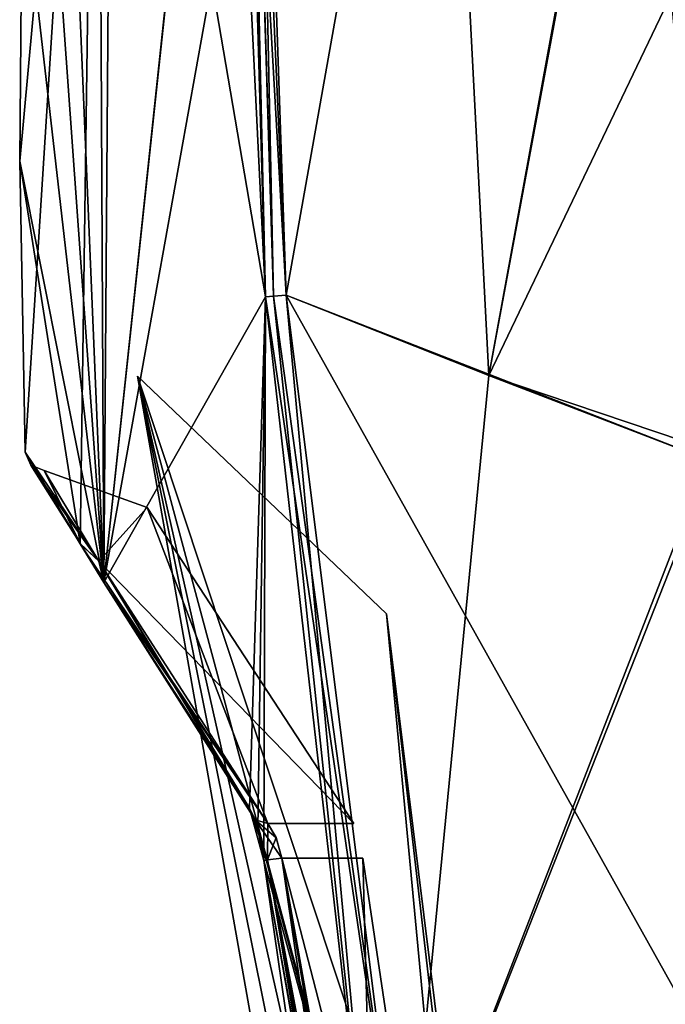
# Model space of a CAD drawing. Header units: millimetres. Extents: x -137 to 239, y -69 to 620.
# Tile 56 of 100: x -115 to -81, y 261 to 313. Entities that reach past the tile are written whole.
import ezdxf

# ---------------------------------------------------------------- set-up
doc = ezdxf.new("R2010")
doc.units = ezdxf.units.MM
doc.header["$LTSCALE"] = 65.185185
for name, color, linetype in [('506', 7, 'CONTINUOUS'), ('509', 7, 'CONTINUOUS'), ('510', 7, 'CONTINUOUS'), ('516', 7, 'CONTINUOUS'), ('518', 7, 'CONTINUOUS'), ('522', 7, 'CONTINUOUS'), ('524', 7, 'CONTINUOUS'), ('525', 7, 'CONTINUOUS'), ('530', 7, 'CONTINUOUS'), ('532', 7, 'CONTINUOUS'), ('572', 7, 'CONTINUOUS'), ('573', 7, 'CONTINUOUS'), ('574', 7, 'CONTINUOUS'), ('575', 7, 'CONTINUOUS'), ('576', 7, 'CONTINUOUS'), ('577', 7, 'CONTINUOUS'), ('578', 7, 'CONTINUOUS'), ('579', 7, 'CONTINUOUS'), ('580', 7, 'CONTINUOUS'), ('664', 7, 'CONTINUOUS')]:
    doc.layers.add(name, color=color, linetype=linetype)

msp = doc.modelspace()

# ---------------------------------------------------------------- linework, layer by layer
at = {"layer": '506', "color": 7, "linetype": 'Continuous'}
for points in [[(-113.386, 350.8, 0), (-110.551, 283.124, -58.287), (-114.337, 335.908, 0), (-113.386, 350.8, 0)], [(-110.892, 350.607, -54.722), (-110.551, 283.124, -58.287), (-113.386, 350.8, 0), (-110.892, 350.607, -54.722)], [(-103.229, 323.949, -108.959), (-101.961, 298.31, -108.801), (-110.892, 350.607, -54.722), (-103.229, 323.949, -108.959)], [(-110.892, 350.607, -54.722), (-101.961, 298.31, -108.801), (-110.551, 283.124, -58.287), (-110.892, 350.607, -54.722)], [(-114.337, 335.908, 0), (-110.551, 283.124, -58.287), (-114.884, 320.994, 0), (-114.337, 335.908, 0)], [(-114.884, 320.994, 0), (-110.551, 283.124, -58.287), (-115.024, 305.522, 0), (-114.884, 320.994, 0)], [(-115.024, 305.522, 0), (-110.551, 283.124, -58.287), (-111.817, 285.187, -48.948), (-115.024, 305.522, 0)], [(-114.728, 290.049, 0), (-115.024, 305.522, 0), (-111.817, 285.187, -48.948), (-114.728, 290.049, 0)], [(-110.551, 283.124, -58.287), (-101.961, 298.31, -108.801), (-102.806, 271.136, -95.179), (-110.551, 283.124, -58.287)], [(-102.806, 271.136, -95.179), (-101.961, 298.31, -108.801), (-102.368, 270.032, -96.527), (-102.806, 271.136, -95.179)], [(-101.961, 298.31, -108.801), (-96.106, 246.612, -108.204), (-102.368, 270.032, -96.527), (-101.961, 298.31, -108.801)], [(-96.106, 246.612, -108.204), (-102.059, 268.358, -97.04), (-102.368, 270.032, -96.527), (-96.106, 246.612, -108.204)], [(-96.771, 231.899, -97.066), (-102.059, 268.358, -97.04), (-96.106, 246.612, -108.204), (-96.771, 231.899, -97.066)]]:
    msp.add_3dface(points, dxfattribs=at)
at = {"layer": '509', "color": 7, "linetype": 'Continuous'}
for points in [[(-100.867, 298.384, -110.952), (-90.091, 294.13, -122.054), (-78.216, 289.553, -132.131), (-100.867, 298.384, -110.952)], [(-72.488, 247.642, -132.355), (-100.867, 298.384, -110.952), (-78.216, 289.553, -132.131), (-72.488, 247.642, -132.355)], [(-100.867, 298.384, -110.952), (-72.488, 247.642, -132.355), (-94.579, 248.062, -111.447), (-100.867, 298.384, -110.952)], [(-90.091, 294.13, -122.054), (-78.277, 290.138, -132.129), (-78.216, 289.553, -132.131), (-90.091, 294.13, -122.054)]]:
    msp.add_3dface(points, dxfattribs=at)
at = {"layer": '510', "color": 7, "linetype": 'Continuous'}
for points in [[(-102.317, 323.94, -110.824), (-92.699, 344.365, -122.047), (-100.867, 298.384, -110.952), (-102.317, 323.94, -110.824)], [(-100.867, 298.384, -110.952), (-92.699, 344.365, -122.047), (-90.091, 294.13, -122.054), (-100.867, 298.384, -110.952)], [(-92.699, 344.365, -122.047), (-81.824, 339.337, -132.344), (-90.091, 294.13, -122.054), (-92.699, 344.365, -122.047)], [(-81.824, 339.337, -132.344), (-81.803, 338.789, -132.335), (-90.091, 294.13, -122.054), (-81.824, 339.337, -132.344)], [(-81.803, 338.789, -132.335), (-80.412, 314.377, -132.119), (-90.091, 294.13, -122.054), (-81.803, 338.789, -132.335)], [(-80.412, 314.377, -132.119), (-78.277, 290.138, -132.129), (-90.091, 294.13, -122.054), (-80.412, 314.377, -132.119)]]:
    msp.add_3dface(points, dxfattribs=at)
at = {"layer": '516', "color": 7, "linetype": 'Continuous'}
for points in [[(-94.579, 248.062, -111.447), (-101.961, 298.31, -108.801), (-101.539, 298.331, -109.943), (-94.579, 248.062, -111.447)], [(-96.106, 246.612, -108.204), (-101.961, 298.31, -108.801), (-94.579, 248.062, -111.447), (-96.106, 246.612, -108.204)], [(-100.867, 298.384, -110.952), (-94.579, 248.062, -111.447), (-101.539, 298.331, -109.943), (-100.867, 298.384, -110.952)]]:
    msp.add_3dface(points, dxfattribs=at)
at = {"layer": '518', "color": 7, "linetype": 'Continuous'}
for points in [[(-101.961, 298.31, -108.801), (-103.229, 323.949, -108.959), (-103.135, 349.658, -109.953), (-101.961, 298.31, -108.801)], [(-101.539, 298.331, -109.943), (-101.961, 298.31, -108.801), (-103.135, 349.658, -109.953), (-101.539, 298.331, -109.943)], [(-102.613, 349.648, -110.794), (-101.539, 298.331, -109.943), (-103.135, 349.658, -109.953), (-102.613, 349.648, -110.794)], [(-102.613, 349.648, -110.794), (-102.317, 323.94, -110.824), (-101.539, 298.331, -109.943), (-102.613, 349.648, -110.794)], [(-102.317, 323.94, -110.824), (-100.867, 298.384, -110.952), (-101.539, 298.331, -109.943), (-102.317, 323.94, -110.824)]]:
    msp.add_3dface(points, dxfattribs=at)
at = {"layer": '522', "color": 7, "linetype": 'Continuous'}
for points in [[(-114.884, 320.994, 0), (-115.024, 305.522, 0), (-110.892, 350.607, 54.724), (-114.884, 320.994, 0)], [(-115.024, 305.522, 0), (-114.728, 290.049, 0), (-110.892, 350.607, 54.724), (-115.024, 305.522, 0)], [(-114.728, 290.049, 0), (-111.816, 285.186, 48.955), (-110.892, 350.607, 54.724), (-114.728, 290.049, 0)], [(-111.816, 285.186, 48.955), (-110.552, 283.127, 58.28), (-110.892, 350.607, 54.724), (-111.816, 285.186, 48.955)], [(-110.892, 350.607, 54.724), (-110.552, 283.127, 58.28), (-110.057, 350.542, 63.21), (-110.892, 350.607, 54.724)], [(-110.057, 350.542, 63.21), (-110.552, 283.127, 58.28), (-103.433, 350.028, 108.991), (-110.057, 350.542, 63.21)], [(-103.433, 350.028, 108.991), (-110.552, 283.127, 58.28), (-103.433, 349.759, 109.01), (-103.433, 350.028, 108.991)], [(-103.433, 349.759, 109.01), (-110.552, 283.127, 58.28), (-103.229, 323.949, 108.959), (-103.433, 349.759, 109.01)], [(-103.229, 323.949, 108.959), (-110.552, 283.127, 58.28), (-101.961, 298.31, 108.801), (-103.229, 323.949, 108.959)], [(-110.552, 283.127, 58.28), (-102.806, 271.136, 95.179), (-101.961, 298.31, 108.801), (-110.552, 283.127, 58.28)], [(-102.806, 271.136, 95.179), (-102.369, 270.035, 96.525), (-101.961, 298.31, 108.801), (-102.806, 271.136, 95.179)], [(-102.369, 270.035, 96.525), (-102.059, 268.358, 97.039), (-101.961, 298.31, 108.801), (-102.369, 270.035, 96.525)], [(-101.961, 298.31, 108.801), (-102.059, 268.358, 97.039), (-96.105, 246.608, 108.204), (-101.961, 298.31, 108.801)], [(-102.059, 268.358, 97.039), (-96.772, 231.898, 97.066), (-96.105, 246.608, 108.204), (-102.059, 268.358, 97.039)]]:
    msp.add_3dface(points, dxfattribs=at)
at = {"layer": '524', "color": 7, "linetype": 'Continuous'}
for points in [[(-100.867, 298.384, 110.952), (-94.579, 248.064, 111.447), (-90.091, 294.13, 122.054), (-100.867, 298.384, 110.952)], [(-90.091, 294.13, 122.054), (-94.579, 248.064, 111.447), (-78.277, 290.138, 132.129), (-90.091, 294.13, 122.054)], [(-94.579, 248.064, 111.447), (-78.217, 289.553, 132.131), (-78.277, 290.138, 132.129), (-94.579, 248.064, 111.447)], [(-72.488, 247.645, 132.355), (-78.217, 289.553, 132.131), (-94.579, 248.064, 111.447), (-72.488, 247.645, 132.355)]]:
    msp.add_3dface(points, dxfattribs=at)
at = {"layer": '525', "color": 7, "linetype": 'Continuous'}
for points in [[(-100.867, 298.384, 110.952), (-102.613, 349.648, 110.794), (-102.317, 323.94, 110.824), (-100.867, 298.384, 110.952)], [(-102.613, 349.648, 110.794), (-100.867, 298.384, 110.952), (-92.699, 344.364, 122.047), (-102.613, 349.648, 110.794)], [(-100.867, 298.384, 110.952), (-90.091, 294.13, 122.054), (-92.699, 344.364, 122.047), (-100.867, 298.384, 110.952)], [(-92.699, 344.364, 122.047), (-90.091, 294.13, 122.054), (-81.824, 339.337, 132.344), (-92.699, 344.364, 122.047)], [(-81.824, 339.337, 132.344), (-90.091, 294.13, 122.054), (-81.803, 338.789, 132.335), (-81.824, 339.337, 132.344)], [(-90.091, 294.13, 122.054), (-78.277, 290.138, 132.129), (-81.803, 338.789, 132.335), (-90.091, 294.13, 122.054)], [(-81.803, 338.789, 132.335), (-78.277, 290.138, 132.129), (-80.412, 314.377, 132.119), (-81.803, 338.789, 132.335)]]:
    msp.add_3dface(points, dxfattribs=at)
at = {"layer": '530', "color": 7, "linetype": 'Continuous'}
for points in [[(-101.961, 298.31, 108.801), (-96.105, 246.608, 108.204), (-101.539, 298.331, 109.943), (-101.961, 298.31, 108.801)], [(-96.105, 246.608, 108.204), (-100.867, 298.384, 110.952), (-101.539, 298.331, 109.943), (-96.105, 246.608, 108.204)], [(-96.105, 246.608, 108.204), (-94.579, 248.064, 111.447), (-100.867, 298.384, 110.952), (-96.105, 246.608, 108.204)]]:
    msp.add_3dface(points, dxfattribs=at)
at = {"layer": '532', "color": 7, "linetype": 'Continuous'}
for points in [[(-103.433, 349.759, 109.01), (-103.229, 323.949, 108.959), (-101.961, 298.31, 108.801), (-103.433, 349.759, 109.01)], [(-103.433, 349.759, 109.01), (-101.961, 298.31, 108.801), (-103.136, 349.658, 109.95), (-103.433, 349.759, 109.01)], [(-101.961, 298.31, 108.801), (-101.539, 298.331, 109.943), (-103.136, 349.658, 109.95), (-101.961, 298.31, 108.801)], [(-101.539, 298.331, 109.943), (-100.867, 298.384, 110.952), (-103.136, 349.658, 109.95), (-101.539, 298.331, 109.943)], [(-103.136, 349.658, 109.95), (-100.867, 298.384, 110.952), (-102.317, 323.94, 110.824), (-103.136, 349.658, 109.95)]]:
    msp.add_3dface(points, dxfattribs=at)
at = {"layer": '572', "color": 7, "linetype": 'Continuous'}
for points in [[(-113.729, 289.082, 0), (-110.826, 284.261, -48.627), (-108.247, 287.103, -31.246), (-113.729, 289.082, 0)], [(-110.827, 284.262, 48.622), (-113.729, 289.082, 0), (-108.247, 287.103, 31.247), (-110.827, 284.262, 48.622)], [(-108.247, 287.103, 31.247), (-113.729, 289.082, 0), (-108.247, 287.103, -31.246), (-108.247, 287.103, 31.247)], [(-97.267, 270.315, 94.57), (-110.827, 284.262, 48.622), (-108.247, 287.103, 31.247), (-97.267, 270.315, 94.57)], [(-110.826, 284.261, -48.627), (-101.838, 270.315, -94.57), (-108.247, 287.103, -31.246), (-110.826, 284.261, -48.627)], [(-108.247, 287.103, -31.246), (-101.838, 270.315, -94.57), (-97.267, 270.315, -94.57), (-108.247, 287.103, -31.246)], [(-101.838, 270.315, 94.57), (-110.827, 284.262, 48.622), (-97.267, 270.315, 94.57), (-101.838, 270.315, 94.57)]]:
    msp.add_3dface(points, dxfattribs=at)
at = {"layer": '573', "color": 7, "linetype": 'Continuous'}
for points in [[(-101.093, 268.466, -95.806), (-95.822, 232.077, -95.806), (-96.787, 268.466, -95.806), (-101.093, 268.466, -95.806)], [(-96.787, 268.466, -95.806), (-95.822, 232.077, -95.806), (-90.922, 229.097, -95.806), (-96.787, 268.466, -95.806)]]:
    msp.add_3dface(points, dxfattribs=at)
at = {"layer": '574', "color": 7, "linetype": 'Continuous'}
for points in [[(-95.822, 232.077, 95.806), (-101.092, 268.466, 95.806), (-90.922, 229.097, 95.806), (-95.822, 232.077, 95.806)], [(-90.922, 229.097, 95.806), (-101.092, 268.466, 95.806), (-96.787, 268.466, 95.806), (-90.922, 229.097, 95.806)]]:
    msp.add_3dface(points, dxfattribs=at)
at = {"layer": '575', "color": 7, "linetype": 'Continuous'}
for points in [[(-114.728, 290.049, 0), (-111.817, 285.187, -48.948), (-114.424, 289.363, 0), (-114.728, 290.049, 0)], [(-114.424, 289.363, 0), (-111.817, 285.187, -48.948), (-113.729, 289.082, 0), (-114.424, 289.363, 0)], [(-113.729, 289.082, 0), (-111.817, 285.187, -48.948), (-110.826, 284.261, -48.627), (-113.729, 289.082, 0)], [(-111.817, 285.187, -48.948), (-110.551, 283.124, -58.287), (-110.826, 284.261, -48.627), (-111.817, 285.187, -48.948)], [(-110.551, 283.124, -58.287), (-102.806, 271.136, -95.179), (-110.826, 284.261, -48.627), (-110.551, 283.124, -58.287)], [(-102.806, 271.136, -95.179), (-102.509, 270.507, -94.836), (-110.826, 284.261, -48.627), (-102.806, 271.136, -95.179)], [(-102.509, 270.507, -94.836), (-101.838, 270.315, -94.57), (-110.826, 284.261, -48.627), (-102.509, 270.507, -94.836)]]:
    msp.add_3dface(points, dxfattribs=at)
at = {"layer": '576', "color": 7, "linetype": 'Continuous'}
for points in [[(-101.093, 268.466, -95.806), (-101.857, 268.38, -96.166), (-95.822, 232.077, -95.806), (-101.093, 268.466, -95.806)], [(-102.059, 268.358, -97.04), (-89.044, 196.043, -96.211), (-101.857, 268.38, -96.166), (-102.059, 268.358, -97.04)], [(-102.059, 268.358, -97.04), (-96.771, 231.899, -97.066), (-89.044, 196.043, -96.211), (-102.059, 268.358, -97.04)], [(-89.044, 196.043, -96.211), (-88.231, 196.1, -95.806), (-101.857, 268.38, -96.166), (-89.044, 196.043, -96.211)], [(-101.857, 268.38, -96.166), (-88.231, 196.1, -95.806), (-95.822, 232.077, -95.806), (-101.857, 268.38, -96.166)]]:
    msp.add_3dface(points, dxfattribs=at)
at = {"layer": '577', "color": 7, "linetype": 'Continuous'}
for points in [[(-114.728, 290.049, 0), (-114.424, 289.363, 0), (-110.827, 284.262, 48.622), (-114.728, 290.049, 0)], [(-114.728, 290.049, 0), (-110.827, 284.262, 48.622), (-111.816, 285.186, 48.955), (-114.728, 290.049, 0)], [(-114.424, 289.363, 0), (-113.729, 289.082, 0), (-110.827, 284.262, 48.622), (-114.424, 289.363, 0)], [(-110.827, 284.262, 48.622), (-101.838, 270.315, 94.57), (-111.816, 285.186, 48.955), (-110.827, 284.262, 48.622)], [(-111.816, 285.186, 48.955), (-101.838, 270.315, 94.57), (-110.552, 283.127, 58.28), (-111.816, 285.186, 48.955)], [(-102.508, 270.506, 94.836), (-102.806, 271.136, 95.179), (-110.552, 283.127, 58.28), (-102.508, 270.506, 94.836)], [(-101.838, 270.315, 94.57), (-102.508, 270.506, 94.836), (-110.552, 283.127, 58.28), (-101.838, 270.315, 94.57)]]:
    msp.add_3dface(points, dxfattribs=at)
at = {"layer": '578', "color": 7, "linetype": 'Continuous'}
for points in [[(-101.092, 268.466, 95.806), (-89.039, 196.043, 96.206), (-101.856, 268.38, 96.166), (-101.092, 268.466, 95.806)], [(-88.231, 196.1, 95.806), (-89.039, 196.043, 96.206), (-101.092, 268.466, 95.806), (-88.231, 196.1, 95.806)], [(-95.822, 232.077, 95.806), (-88.231, 196.1, 95.806), (-101.092, 268.466, 95.806), (-95.822, 232.077, 95.806)], [(-89.039, 196.043, 96.206), (-102.059, 268.358, 97.039), (-101.856, 268.38, 96.166), (-89.039, 196.043, 96.206)], [(-89.201, 196.032, 97.088), (-96.772, 231.898, 97.066), (-102.059, 268.358, 97.039), (-89.201, 196.032, 97.088)], [(-89.201, 196.032, 97.088), (-102.059, 268.358, 97.039), (-89.039, 196.043, 96.206), (-89.201, 196.032, 97.088)]]:
    msp.add_3dface(points, dxfattribs=at)
at = {"layer": '579', "color": 7, "linetype": 'Continuous'}
for points in [[(-102.806, 271.136, -95.179), (-102.368, 270.032, -96.527), (-101.857, 268.38, -96.166), (-102.806, 271.136, -95.179)], [(-102.806, 271.136, -95.179), (-101.857, 268.38, -96.166), (-102.509, 270.507, -94.836), (-102.806, 271.136, -95.179)], [(-101.857, 268.38, -96.166), (-101.093, 268.466, -95.806), (-102.509, 270.507, -94.836), (-101.857, 268.38, -96.166)], [(-102.509, 270.507, -94.836), (-101.093, 268.466, -95.806), (-101.393, 269.561, -95.48), (-102.509, 270.507, -94.836)], [(-101.838, 270.315, -94.57), (-102.509, 270.507, -94.836), (-101.393, 269.561, -95.48), (-101.838, 270.315, -94.57)], [(-102.368, 270.032, -96.527), (-102.059, 268.358, -97.04), (-101.857, 268.38, -96.166), (-102.368, 270.032, -96.527)]]:
    msp.add_3dface(points, dxfattribs=at)
at = {"layer": '580', "color": 7, "linetype": 'Continuous'}
for points in [[(-102.806, 271.136, 95.179), (-102.508, 270.506, 94.836), (-101.856, 268.38, 96.166), (-102.806, 271.136, 95.179)], [(-102.806, 271.136, 95.179), (-102.059, 268.358, 97.039), (-102.369, 270.035, 96.525), (-102.806, 271.136, 95.179)], [(-102.059, 268.358, 97.039), (-102.806, 271.136, 95.179), (-101.856, 268.38, 96.166), (-102.059, 268.358, 97.039)], [(-102.508, 270.506, 94.836), (-101.838, 270.315, 94.57), (-101.856, 268.38, 96.166), (-102.508, 270.506, 94.836)], [(-101.856, 268.38, 96.166), (-101.838, 270.315, 94.57), (-101.395, 269.566, 95.477), (-101.856, 268.38, 96.166)], [(-101.092, 268.466, 95.806), (-101.856, 268.38, 96.166), (-101.395, 269.566, 95.477), (-101.092, 268.466, 95.806)]]:
    msp.add_3dface(points, dxfattribs=at)
at = {"layer": '664', "linetype": 'Continuous'}
for points in [[(-91.211, 194.797, -0.24), (-86.117, 181.586, 45.353), (-108.758, 294.079, 35.732), (-91.211, 194.797, -0.24)], [(-108.758, 294.079, 35.732), (-86.117, 181.586, 45.353), (-84.627, 186.991, 77.375), (-108.758, 294.079, 35.732)], [(-86.117, 181.586, -45.353), (-91.211, 194.797, -0.24), (-108.758, 294.079, -35.732), (-86.117, 181.586, -45.353)], [(-108.758, 294.079, -35.732), (-91.211, 194.797, -0.24), (-108.758, 294.079, 35.732), (-108.758, 294.079, -35.732)], [(-95.534, 281.464, -107.5), (-86.117, 181.586, -45.353), (-108.758, 294.079, -35.732), (-95.534, 281.464, -107.5)], [(-95.534, 281.464, 107.5), (-108.758, 294.079, 35.732), (-90.127, 237.903, 107.5), (-95.534, 281.464, 107.5)], [(-90.127, 237.903, 107.5), (-108.758, 294.079, 35.732), (-82.164, 194.834, 107.5), (-90.127, 237.903, 107.5)], [(-82.164, 194.834, 107.5), (-108.758, 294.079, 35.732), (-84.627, 186.991, 77.375), (-82.164, 194.834, 107.5)], [(-84.626, 186.992, -77.381), (-86.117, 181.586, -45.353), (-95.534, 281.464, -107.5), (-84.626, 186.992, -77.381)], [(-90.127, 237.903, -107.5), (-84.626, 186.992, -77.381), (-95.534, 281.464, -107.5), (-90.127, 237.903, -107.5)]]:
    msp.add_3dface(points, dxfattribs=at)

doc.saveas('drawing.dxf')
